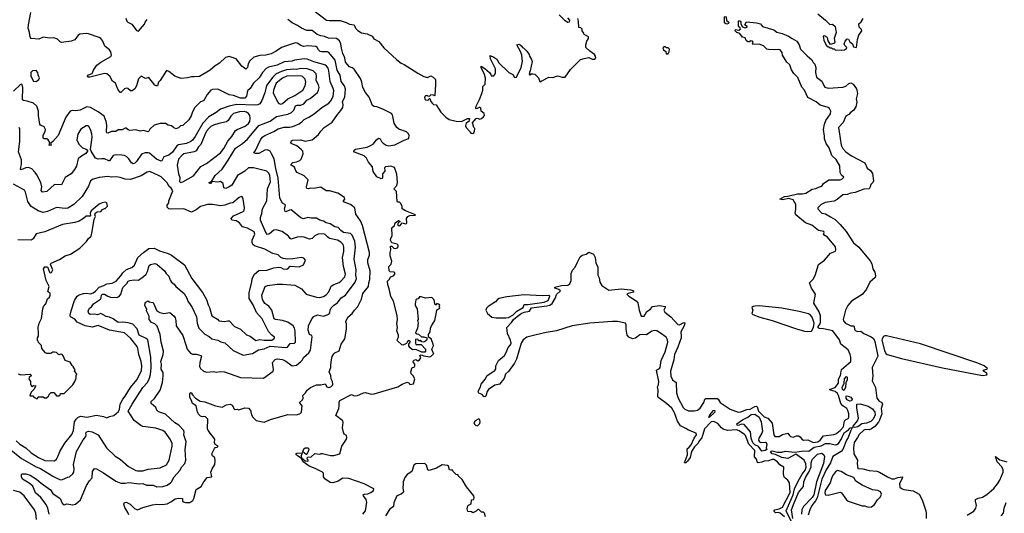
# Model space of a CAD drawing. Extents: x 1966327 to 2147849, y 395140 to 552178.
# Tile 174 of 256: x 2033905 to 2045185, y 508995 to 514652. Entities that reach past the tile are written whole.
import ezdxf

# ---------------------------------------------------------------- set-up
doc = ezdxf.new("R2010")
doc.units = 0

msp = doc.modelspace()

# ---------------------------------------------------------------- linework, layer by layer
at = {"layer": '0CON20XD'}
for points in [[(2036144, 509784), (2036137, 509805), (2036142, 509845), (2036064, 509944), (2036056, 509965), (2036062, 510075), (2036035, 510099), (2036015, 510104), (2035995, 510100), (2035975, 510107), (2035958, 510128), (2035943, 510155), (2035928, 510228), (2035886, 510255), (2035875, 510288), (2035853, 510323), (2035854, 510365), (2035865, 510378), (2035875, 510372), (2035884, 510354), (2035919, 510315), (2035971, 510281), (2036025, 510272), (2036148, 510225), (2036225, 510210), (2036275, 510240), (2036315, 510246), (2036339, 510235), (2036365, 510184), (2036395, 510187), (2036415, 510181), (2036485, 510203), (2036525, 510200), (2036551, 510175), (2036562, 510125), (2036577, 510097), (2036615, 510058), (2036705, 510040), (2036779, 510071), (2036975, 510129), (2037074, 510124), (2037115, 510134), (2037132, 510155), (2037140, 510225), (2037112, 510265), (2037146, 510295), (2037152, 510315), (2037149, 510345), (2037179, 510375), (2037197, 510405), (2037238, 510435), (2037305, 510469), (2037355, 510466), (2037405, 510479), (2037425, 510445), (2037445, 510437), (2037468, 510445), (2037488, 510462), (2037492, 510475), (2037489, 510505), (2037474, 510535), (2037469, 510575), (2037452, 510615), (2037471, 510665), (2037469, 510695), (2037476, 510755), (2037486, 510794), (2037505, 510822), (2037516, 510834), (2037564, 510856), (2037588, 510935), (2037629, 510995), (2037648, 511105), (2037650, 511165), (2037641, 511191), (2037645, 511202), (2037665, 511242), (2037714, 511285), (2037741, 511325), (2037779, 511365), (2037819, 511451), (2037836, 511514), (2037900, 511595), (2037905, 511635), (2037918, 511675), (2037919, 511775), (2037893, 511867), (2037895, 511905), (2037911, 511955), (2037911, 511985), (2037834, 512295), (2037808, 512348), (2037757, 512425), (2037743, 512495), (2037695, 512534), (2037616, 512565), (2037613, 512575), (2037631, 512595), (2037626, 512615), (2037548, 512665), (2037455, 512690), (2037415, 512691), (2037355, 512734), (2037275, 512719), (2037235, 512722), (2037215, 512714), (2037195, 512718), (2037190, 512735), (2037209, 512815), (2037165, 512862), (2037082, 512902), (2037069, 512919), (2037052, 512962), (2037016, 512986), (2037016, 512995), (2037035, 513017), (2037076, 513024), (2037115, 513040), (2037131, 513055), (2037154, 513115), (2037148, 513145), (2037135, 513162), (2037080, 513205), (2037016, 513235), (2037010, 513245), (2037019, 513265), (2037035, 513270), (2037125, 513276), (2037175, 513261), (2037256, 513274), (2037330, 513335), (2037355, 513375), (2037393, 513415), (2037483, 513477), (2037545, 513565), (2037585, 513610), (2037605, 513645), (2037611, 513675), (2037603, 513715), (2037631, 513765), (2037637, 513857), (2037626, 513895), (2037588, 513945), (2037575, 514015), (2037541, 514075), (2037518, 514188), (2037445, 514276), (2037432, 514282), (2037365, 514283), (2037348, 514288), (2037328, 514305), (2037313, 514333), (2037298, 514345), (2037205, 514352), (2037155, 514346), (2037126, 514355), (2037085, 514383), (2037065, 514387), (2036905, 514334), (2036845, 514291), (2036785, 514262), (2036725, 514244), (2036655, 514241), (2036588, 514222), (2036540, 514180), (2036524, 514146), (2036513, 514105), (2036495, 514086), (2036450, 514120), (2036385, 514204), (2036305, 514232), (2036262, 514218), (2036195, 514152), (2036145, 514123), (2036086, 514075), (2035965, 514002), (2035905, 513996), (2035875, 513999), (2035826, 513986), (2035755, 513980), (2035684, 514004), (2035615, 514058), (2035585, 514070), (2035516, 513954), (2035495, 513938), (2035485, 513894), (2035467, 513893), (2035455, 513901), (2035385, 513989), (2035345, 513980), (2035295, 514004), (2035268, 513975), (2035244, 513895), (2035225, 513858), (2035195, 513836), (2035175, 513836), (2035145, 513862), (2035125, 513868), (2035105, 513861), (2035065, 513818), (2035055, 513817), (2035028, 513855), (2035003, 513923), (2034969, 513949), (2034936, 514006), (2034905, 514031), (2034875, 514037), (2034708, 513995), (2034684, 513994), (2034682, 514005), (2034695, 514019), (2034734, 514036), (2034749, 514075), (2034790, 514130), (2034834, 514165), (2034950, 514230), (2034958, 514245), (2034948, 514285), (2034935, 514306), (2034880, 514350), (2034859, 514405), (2034835, 514437), (2034815, 514449), (2034695, 514489), (2034665, 514493), (2034595, 514488), (2034574, 514475), (2034538, 514422), (2034495, 514406), (2034385, 514390), (2034371, 514395), (2034340, 514430), (2034295, 514445), (2034245, 514442), (2034175, 514450), (2034125, 514428), (2034038, 514438), (2034024, 514455), (2034018, 514505), (2034004, 514556), (2034005, 514595), (2034032, 514735)], [(2037275, 514758), (2037418, 514648), (2037455, 514642), (2037575, 514642), (2037645, 514619), (2037685, 514599), (2037735, 514592), (2037752, 514555), (2037780, 514530), (2037822, 514502), (2037885, 514489), (2037942, 514462), (2037963, 514433), (2038021, 514401), (2038075, 514328), (2038221, 514195), (2038275, 514155), (2038309, 514139), (2038465, 514040), (2038535, 514002), (2038575, 513988), (2038615, 514007), (2038642, 513995), (2038668, 513965), (2038670, 513910), (2038660, 513785), (2038655, 513780), (2038647, 513787), (2038615, 513790), (2038595, 513770), (2038565, 513782), (2038555, 513780), (2038542, 513765), (2038545, 513742), (2038555, 513733), (2038575, 513730), (2038588, 513735), (2038595, 513750), (2038605, 513750), (2038616, 513716), (2038635, 513690), (2038645, 513682), (2038675, 513678), (2038731, 513591), (2038785, 513534), (2038825, 513507), (2038905, 513490), (2038965, 513487), (2039035, 513518), (2039058, 513518), (2039050, 513485), (2039020, 513465), (2039012, 513435), (2039020, 513415), (2039062, 513372), (2039065, 513362), (2039075, 513352), (2039095, 513348), (2039106, 513354), (2039117, 513373), (2039120, 513405), (2039108, 513418), (2039098, 513458), (2039090, 513465), (2039135, 513520), (2039145, 513522), (2039175, 513513), (2039195, 513520), (2039220, 513540), (2039229, 513555), (2039226, 513576), (2039192, 513605), (2039187, 513637), (2039178, 513648), (2039147, 513633), (2039135, 513630), (2039130, 513635), (2039135, 513660), (2039174, 513736), (2039200, 513805), (2039211, 513845), (2039210, 513885), (2039237, 513913), (2039241, 513981), (2039231, 514025), (2039192, 514105), (2039192, 514118), (2039235, 514092), (2039286, 514046), (2039302, 514025), (2039305, 514010), (2039335, 514010), (2039350, 514025), (2039356, 514044), (2039355, 514090), (2039299, 514205), (2039295, 514240), (2039335, 514223), (2039370, 514200), (2039395, 514159), (2039510, 514045), (2039553, 514023), (2039575, 513988), (2039598, 513995), (2039650, 514105), (2039666, 514175), (2039656, 514246), (2039645, 514280), (2039600, 514365), (2039625, 514370), (2039640, 514365), (2039660, 514345), (2039662, 514332), (2039675, 514330), (2039713, 514293), (2039740, 514255), (2039744, 514235), (2039767, 514197), (2039774, 514174), (2039753, 514067), (2039744, 514046), (2039743, 514023), (2039755, 514020), (2039765, 514030), (2039785, 514032), (2039807, 514027), (2039850, 513985), (2039862, 513942), (2039875, 513940), (2039885, 513950), (2039965, 513992), (2040012, 513988), (2040065, 514010), (2040125, 513992), (2040155, 513994), (2040215, 514080), (2040330, 514195), (2040371, 514209), (2040425, 514218), (2040465, 514200), (2040495, 514200), (2040506, 514215), (2040503, 514235), (2040490, 514255), (2040435, 514292), (2040392, 514335), (2040392, 514365), (2040403, 514407), (2040423, 514435), (2040422, 514455), (2040372, 514482), (2040368, 514498), (2040350, 514525), (2040350, 514545), (2040335, 514560), (2040312, 514562), (2040308, 514635), (2040300, 514665)], [(2040180, 514675), (2040202, 514645), (2040198, 514625), (2040185, 514620), (2040155, 514639), (2040085, 514709)], [(2042005, 514602), (2041993, 514603), (2041980, 514615), (2041980, 514685), (2041985, 514690), (2042000, 514685), (2042002, 514642), (2042030, 514625), (2042025, 514610), (2042005, 514602)], [(2043049, 514719), (2043138, 514648), (2043185, 514597), (2043215, 514599), (2043248, 514575), (2043260, 514505), (2043237, 514437), (2043242, 514395), (2043238, 514382), (2043195, 514368), (2043168, 514408), (2043159, 514449), (2043125, 514467), (2043108, 514462), (2043118, 514418), (2043145, 514360), (2043165, 514340), (2043175, 514340), (2043185, 514330), (2043205, 514330), (2043215, 514320), (2043235, 514320), (2043248, 514308), (2043315, 514302)], [(2035121, 514671), (2035134, 514635), (2035144, 514625), (2035191, 514601), (2035245, 514530), (2035265, 514522), (2035335, 514602), (2035343, 514625), (2035366, 514655)], [(2038612, 511118), (2038622, 511145), (2038662, 511205), (2038685, 511320), (2038691, 511329), (2038715, 511342), (2038718, 511355), (2038710, 511365), (2038718, 511375), (2038715, 511388), (2038682, 511398), (2038675, 511380), (2038662, 511392), (2038658, 511425), (2038648, 511445), (2038625, 511468), (2038555, 511460), (2038505, 511477), (2038484, 511476), (2038468, 511452), (2038455, 511450), (2038445, 511440), (2038437, 511395), (2038437, 511375), (2038458, 511338), (2038468, 511215), (2038464, 511205), (2038470, 511175), (2038462, 511115), (2038440, 511065), (2038453, 511053), (2038475, 511048), (2038508, 511018), (2038535, 511018), (2038570, 511005), (2038570, 510985), (2038559, 510971), (2038535, 510958), (2038512, 510962), (2038495, 510980), (2038488, 510972), (2038475, 510970), (2038468, 510988), (2038445, 510990), (2038440, 510985), (2038440, 510945), (2038445, 510930), (2038505, 510930), (2038552, 510875), (2038552, 510855), (2038545, 510840), (2038511, 510841), (2038442, 510872), (2038405, 510870), (2038374, 510894), (2038364, 510914), (2038362, 510935), (2038380, 510955), (2038380, 510965), (2038367, 510977), (2038348, 510965), (2038337, 510943), (2038295, 510922), (2038284, 510924), (2038232, 510972), (2038229, 510985), (2038244, 511015), (2038246, 511035), (2038226, 511085), (2038232, 511125), (2038224, 511165), (2038233, 511215), (2038231, 511261), (2038188, 511425), (2038155, 511480), (2038138, 511568), (2038121, 511615), (2038118, 511655), (2038141, 511679), (2038152, 511705), (2038188, 511715), (2038203, 511737), (2038201, 511751), (2038190, 511760), (2038145, 511761), (2038136, 511776), (2038134, 511825), (2038159, 511851), (2038170, 511885), (2038151, 511945), (2038149, 511985), (2038157, 512015), (2038153, 512055), (2038170, 512055), (2038192, 512032), (2038205, 512029), (2038233, 512037), (2038242, 512055), (2038239, 512069), (2038228, 512078), (2038170, 512095), (2038154, 512124), (2038157, 512145), (2038173, 512177), (2038168, 512265), (2038198, 512292), (2038208, 512325), (2038245, 512352), (2038260, 512345), (2038260, 512335), (2038243, 512327), (2038232, 512305), (2038240, 512295), (2038255, 512290), (2038265, 512293), (2038287, 512323), (2038325, 512313), (2038335, 512317), (2038340, 512325), (2038338, 512372), (2038352, 512398), (2038375, 512408), (2038435, 512410), (2038440, 512415), (2038325, 512460), (2038288, 512485), (2038286, 512515), (2038269, 512549), (2038255, 512560), (2038235, 512560), (2038228, 512568), (2038220, 512685), (2038192, 512715), (2038225, 512752), (2038234, 512785), (2038227, 512883), (2038197, 512957), (2038155, 512972), (2038094, 512966), (2038086, 512955), (2038087, 512915), (2038061, 512885), (2038063, 512845), (2038056, 512834), (2038045, 512830), (2037995, 512850), (2037954, 512914), (2037948, 512965), (2037901, 513021), (2037878, 513065), (2037851, 513091), (2037742, 513135), (2037734, 513145), (2037737, 513155), (2037753, 513167), (2037885, 513191), (2037955, 513224), (2037993, 513275), (2038015, 513293), (2038035, 513288), (2038048, 513258), (2038068, 513238), (2038103, 513215), (2038135, 513206), (2038203, 513217), (2038308, 513272), (2038352, 513285), (2038364, 513296), (2038366, 513324), (2038360, 513345), (2038335, 513367), (2038248, 513398), (2038226, 513416), (2038195, 513465), (2038175, 513560), (2038165, 513576), (2038065, 513628), (2037995, 513654), (2037965, 513656), (2037945, 513669), (2037908, 513765), (2037866, 513816), (2037836, 513875), (2037824, 513935), (2037809, 513979), (2037735, 514086), (2037715, 514102), (2037685, 514113), (2037639, 514165), (2037630, 514215), (2037606, 514265), (2037590, 514325), (2037583, 514375), (2037568, 514408), (2037535, 514435), (2037442, 514442), (2037395, 514461), (2037355, 514468), (2037314, 514484), (2037255, 514527), (2037195, 514529), (2037132, 514555), (2037086, 514586), (2037028, 514615), (2036975, 514653)], [(2042668, 508955), (2042615, 508998), (2042595, 509003), (2042565, 508999), (2042549, 509015), (2042548, 509025), (2042555, 509035), (2042605, 509047), (2042645, 509065), (2042732, 509235), (2042724, 509345), (2042705, 509373), (2042665, 509405), (2042659, 509419), (2042654, 509455), (2042658, 509525), (2042612, 509552), (2042585, 509586), (2042545, 509610), (2042525, 509611), (2042484, 509596), (2042435, 509591), (2042405, 509582), (2042365, 509572), (2042357, 509577), (2042346, 509615), (2042324, 509644), (2042325, 509715), (2042257, 509787), (2042219, 509885), (2042208, 509898), (2042149, 509939), (2042115, 509952), (2042015, 509943), (2041965, 509960), (2041944, 509974), (2041903, 510023), (2041856, 510046), (2041825, 510043), (2041750, 509965), (2041719, 509861), (2041692, 509828), (2041674, 509796), (2041635, 509755), (2041600, 509705), (2041587, 509635), (2041555, 509592), (2041535, 509575), (2041519, 509575), (2041555, 509665), (2041550, 509735), (2041576, 509754), (2041599, 509781), (2041633, 509857), (2041657, 509895), (2041654, 509914), (2041567, 509947), (2041535, 509968), (2041475, 509996), (2041441, 510051), (2041405, 510145), (2041375, 510199), (2041315, 510254), (2041225, 510320), (2041216, 510335), (2041218, 510405), (2041212, 510445), (2041224, 510466), (2041228, 510505), (2041200, 510635), (2041235, 510656), (2041243, 510667), (2041254, 510745), (2041298, 510845), (2041329, 510955), (2041326, 510985), (2041312, 511012), (2041245, 511058), (2041205, 511085), (2041175, 511092), (2041145, 511082), (2041085, 511042), (2041035, 511045), (2041010, 511040), (2040958, 511002), (2040925, 510996), (2040882, 511015), (2040866, 511035), (2040854, 511105), (2040854, 511155), (2040845, 511175), (2040755, 511192), (2040695, 511194), (2040435, 511173), (2040235, 511143), (2040055, 511088), (2039935, 511069), (2039820, 511040), (2039715, 511015), (2039671, 510985), (2039650, 510945), (2039595, 510760), (2039575, 510717), (2039505, 510621), (2039472, 510588), (2039455, 510539), (2039415, 510495), (2039404, 510475), (2039348, 510462), (2039275, 510415), (2039259, 510391), (2039245, 510337), (2039235, 510330), (2039222, 510332), (2039202, 510355), (2039165, 510372), (2039161, 510381), (2039157, 510395), (2039183, 510445), (2039191, 510475), (2039239, 510531), (2039260, 510575), (2039350, 510630), (2039359, 510651), (2039358, 510685), (2039389, 510745), (2039458, 510802), (2039478, 510838), (2039502, 510895), (2039526, 510925), (2039534, 510946), (2039529, 510979), (2039493, 511055), (2039485, 511126), (2039540, 511180), (2039563, 511215), (2039605, 511251), (2039650, 511285), (2039685, 511302), (2039745, 511313), (2039769, 511351), (2039945, 511374), (2039978, 511382), (2040005, 511398), (2040044, 511465), (2040055, 511503), (2040099, 511545), (2040081, 511561), (2040036, 511575), (2040036, 511585), (2040111, 511605), (2040185, 511609), (2040206, 511624), (2040224, 511665), (2040224, 511745), (2040239, 511781), (2040267, 511815), (2040295, 511875), (2040327, 511933), (2040348, 511952), (2040395, 511965), (2040425, 511986), (2040477, 511965), (2040496, 511926), (2040506, 511865), (2040529, 511815), (2040529, 511725), (2040543, 511695), (2040552, 511645), (2040573, 511605), (2040655, 511553), (2040795, 511569), (2040905, 511558), (2040936, 511545), (2040935, 511531), (2040874, 511516), (2040862, 511505), (2040883, 511485), (2040969, 511429), (2040988, 511408), (2041002, 511325), (2041025, 511253), (2041060, 511255), (2041091, 511309), (2041132, 511335), (2041153, 511367), (2041235, 511377), (2041298, 511365), (2041299, 511355), (2041284, 511325), (2041295, 511300), (2041366, 511246), (2041445, 511157), (2041465, 511156), (2041515, 511182), (2041525, 511179), (2041518, 511145), (2041479, 511075), (2041484, 511026), (2041481, 511005), (2041445, 510899), (2041405, 510815), (2041400, 510755), (2041359, 510625), (2041363, 510565), (2041385, 510525), (2041424, 510495), (2041431, 510375), (2041450, 510315), (2041505, 510209), (2041525, 510188), (2041565, 510171), (2041631, 510171), (2041671, 510179), (2041699, 510201), (2041741, 510265), (2041755, 510305), (2041765, 510309), (2041895, 510311), (2041905, 510305), (2041930, 510265), (2042045, 510187), (2042134, 510156), (2042165, 510159), (2042235, 510185), (2042275, 510188), (2042325, 510219), (2042345, 510223), (2042354, 510214), (2042370, 510165), (2042435, 510100), (2042475, 510086), (2042525, 510028), (2042543, 509893), (2042554, 509874), (2042605, 509877), (2042643, 509897), (2042704, 509914), (2042722, 509885), (2042735, 509877), (2042765, 509869), (2042805, 509884), (2042825, 509883), (2042845, 509870), (2042866, 509845), (2042885, 509834), (2042935, 509838), (2042995, 509806), (2043047, 509813), (2043075, 509833), (2043115, 509883), (2043233, 509897), (2043254, 509905), (2043305, 509945), (2043343, 509985), (2043355, 510055), (2043365, 510067), (2043397, 510083), (2043405, 510095), (2043404, 510134), (2043392, 510175), (2043381, 510195), (2043336, 510225), (2043310, 510255), (2043286, 510346), (2043275, 510370), (2043245, 510391), (2043194, 510405), (2043181, 510415), (2043245, 510435), (2043284, 510485), (2043286, 510534), (2043308, 510575), (2043319, 510645), (2043427, 510735), (2043428, 510785), (2043418, 510815), (2043395, 510870), (2043313, 510933), (2043296, 510985), (2043222, 511085), (2043115, 511111), (2043065, 511112), (2043052, 511122), (2043052, 511135), (2043074, 511165), (2043079, 511185), (2043077, 511257), (2043062, 511305), (2043004, 511405), (2043020, 511505), (2042976, 511575), (2042952, 511635), (2042993, 511677), (2043018, 511722), (2043055, 511845), (2043124, 511896), (2043192, 511975), (2043249, 512001), (2043255, 512015), (2043252, 512048), (2043160, 512160), (2043114, 512185), (2043121, 512215), (2043116, 512225), (2043055, 512238), (2042978, 512298), (2042907, 512325), (2042798, 512415), (2042789, 512435), (2042798, 512475), (2042798, 512535), (2042767, 512587), (2042715, 512603), (2042645, 512589), (2042614, 512595), (2042665, 512627), (2042705, 512630), (2042815, 512658), (2042873, 512657), (2042912, 512665), (2042985, 512709), (2043025, 512717), (2043055, 512734), (2043095, 512745), (2043115, 512775), (2043175, 512817), (2043215, 512815), (2043305, 512818), (2043322, 512825), (2043348, 512848), (2043320, 512870), (2043305, 512900), (2043299, 512979), (2043258, 513048), (2043207, 513095), (2043179, 513185), (2043142, 513235), (2043124, 513285), (2043126, 513316), (2043115, 513395), (2043125, 513455), (2043140, 513495), (2043195, 513575), (2043197, 513605), (2043183, 513633), (2043167, 513647), (2043075, 513671), (2043029, 513709), (2042935, 513762), (2042895, 513845), (2042865, 513880), (2042820, 513990), (2042775, 514035), (2042745, 514079), (2042726, 514136), (2042695, 514165), (2042674, 514195), (2042642, 514245), (2042641, 514275), (2042616, 514306), (2042602, 514312), (2042553, 514307), (2042485, 514309), (2042465, 514316), (2042425, 514353), (2042375, 514371), (2042305, 514368), (2042298, 514375), (2042306, 514395), (2042298, 514405), (2042275, 514408), (2042265, 514400), (2042245, 514400), (2042228, 514415), (2042216, 514446), (2042185, 514452), (2042154, 514494), (2042122, 514505), (2042102, 514525), (2042105, 514540), (2042145, 514533), (2042162, 514545), (2042159, 514559), (2042140, 514575), (2042140, 514635), (2042145, 514640), (2042155, 514640), (2042165, 514630), (2042168, 514605), (2042185, 514570), (2042215, 514558), (2042240, 514565), (2042240, 514575), (2042220, 514585), (2042213, 514595), (2042233, 514627), (2042345, 514616), (2042393, 514605), (2042415, 514573), (2042545, 514536), (2042579, 514509), (2042640, 514495), (2042712, 514465), (2042755, 514435), (2042806, 514405), (2042833, 514365), (2042851, 514315), (2042925, 514236), (2042981, 514191), (2042993, 514163), (2043015, 514142), (2043026, 514105), (2043023, 514047), (2043033, 513995), (2043095, 513946), (2043117, 513897), (2043130, 513880), (2043165, 513869), (2043335, 513878), (2043370, 513890), (2043405, 513921), (2043425, 513927), (2043454, 513914), (2043491, 513861), (2043501, 513805), (2043486, 513745), (2043495, 513705), (2043484, 513655), (2043455, 513611), (2043428, 513592), (2043405, 513567), (2043368, 513545), (2043338, 513475), (2043286, 513415), (2043292, 513368), (2043317, 513215), (2043336, 513175), (2043369, 513139), (2043435, 513090), (2043585, 513010), (2043615, 512949), (2043653, 512925), (2043675, 512888), (2043687, 512805), (2043679, 512785), (2043657, 512765), (2043649, 512735), (2043635, 512715), (2043575, 512709), (2043475, 512671), (2043425, 512663), (2043385, 512648), (2043334, 512646), (2043268, 512592), (2043235, 512573), (2043132, 512558), (2043085, 512535), (2043047, 512495), (2043049, 512485), (2043095, 512435), (2043135, 512429), (2043194, 512394), (2043245, 512364), (2043305, 512305), (2043371, 512225), (2043456, 512096), (2043518, 512045), (2043649, 511889), (2043668, 511855), (2043680, 511795), (2043700, 511760), (2043708, 511715), (2043704, 511696), (2043645, 511645), (2043607, 511565), (2043555, 511501), (2043435, 511425), (2043393, 511375), (2043366, 511325), (2043338, 511215), (2043341, 511201), (2043365, 511175), (2043395, 511157), (2043425, 511145), (2043455, 511145)], [(2043315, 514302), (2043355, 514308), (2043377, 514323), (2043380, 514335), (2043358, 514358), (2043351, 514375), (2043363, 514407), (2043385, 514434), (2043400, 514430), (2043415, 514398), (2043444, 514375), (2043455, 514340), (2043490, 514335), (2043501, 514425), (2043517, 514475), (2043552, 514525), (2043548, 514538), (2043520, 514565), (2043518, 514605), (2043543, 514627), (2043566, 514664)], [(2041335, 514260), (2041347, 514283), (2041350, 514315), (2041335, 514330), (2041315, 514330), (2041302, 514342), (2041285, 514342), (2041273, 514325), (2041282, 514305), (2041308, 514288), (2041312, 514262), (2041335, 514260)], [(2034241, 508985), (2034228, 509055), (2034207, 509097), (2034148, 509178), (2034085, 509228), (2034055, 509305), (2034012, 509342), (2033939, 509385), (2033926, 509415), (2033925, 509440), (2033935, 509448), (2033974, 509446), (2034025, 509433), (2034098, 509385), (2034150, 509340), (2034257, 509265), (2034285, 509221), (2034369, 509165), (2034392, 509112), (2034405, 509096), (2034415, 509094), (2034445, 509104), (2034515, 509092), (2034545, 509101), (2034600, 509150), (2034672, 509315), (2034703, 509367), (2034735, 509402), (2034738, 509475), (2034762, 509508), (2034785, 509504), (2034865, 509460), (2035005, 509362), (2035065, 509339), (2035115, 509339), (2035155, 509350), (2035275, 509331), (2035314, 509336), (2035359, 509319), (2035435, 509318), (2035478, 509298), (2035545, 509302), (2035595, 509319), (2035632, 509345), (2035644, 509355), (2035674, 509415), (2035741, 509485), (2035761, 509529), (2035795, 509566), (2035808, 509605), (2035802, 509725), (2035813, 509815), (2035784, 509895), (2035790, 509925), (2035784, 509945), (2035727, 510005), (2035683, 510033), (2035575, 510132), (2035506, 510155), (2035481, 510171), (2035465, 510209), (2035410, 510255), (2035413, 510277), (2035448, 510312), (2035514, 510406), (2035541, 510495), (2035549, 510571), (2035547, 510607), (2035525, 510648), (2035528, 510705), (2035522, 510735), (2035547, 510815), (2035551, 510855), (2035524, 510955), (2035516, 511045), (2035481, 511141), (2035455, 511168), (2035415, 511183), (2035389, 511215), (2035389, 511255), (2035358, 511315), (2035360, 511335), (2035340, 511375), (2035343, 511405), (2035350, 511415), (2035375, 511430), (2035385, 511420), (2035435, 511410), (2035477, 511317), (2035510, 511295), (2035555, 511284), (2035625, 511297), (2035675, 511255), (2035687, 511237), (2035695, 511205), (2035697, 511145), (2035775, 511034), (2035810, 510925), (2035823, 510875), (2035860, 510830), (2035885, 510817), (2035925, 510819), (2035982, 510802), (2035986, 510795), (2035968, 510725), (2035966, 510676), (2035976, 510655), (2036011, 510625), (2036045, 510614), (2036125, 510619), (2036155, 510611), (2036205, 510622), (2036250, 510615), (2036435, 510553), (2036697, 510543), (2036808, 510625), (2036813, 510645), (2036801, 510725), (2036833, 510757), (2036853, 510767), (2036915, 510759), (2036955, 510738), (2037025, 510685), (2037075, 510693), (2037124, 510735), (2037143, 510755), (2037155, 510780), (2037216, 510835), (2037236, 510865), (2037257, 511017), (2037251, 511031), (2037225, 511046), (2037210, 511095), (2037215, 511145), (2037251, 511225), (2037275, 511249), (2037315, 511270), (2037385, 511255), (2037445, 511276), (2037458, 511292), (2037462, 511325), (2037475, 511348), (2037505, 511380), (2037545, 511406), (2037587, 511463), (2037637, 511495), (2037749, 511645), (2037765, 511685), (2037754, 511725), (2037759, 511785), (2037737, 511907), (2037752, 512045), (2037743, 512115), (2037715, 512184), (2037695, 512202), (2037615, 512213), (2037583, 512235), (2037555, 512269), (2037515, 512278), (2037461, 512311), (2037416, 512325), (2037385, 512344), (2037345, 512353), (2037305, 512376), (2037245, 512376), (2037205, 512386), (2037155, 512368), (2037125, 512383), (2037015, 512472), (2036995, 512471), (2036955, 512450), (2036945, 512452), (2036939, 512485), (2036951, 512525), (2036944, 512534), (2036915, 512548), (2036885, 512605), (2036868, 512835), (2036839, 512945), (2036819, 513059), (2036789, 513115), (2036774, 513145), (2036745, 513162), (2036715, 513157), (2036645, 513120), (2036605, 513119), (2036588, 513125), (2036607, 513153), (2036667, 513283), (2036691, 513309), (2036715, 513325), (2036815, 513369), (2036865, 513403), (2036935, 513419), (2036995, 513421), (2037035, 513429), (2037105, 513458), (2037139, 513481), (2037165, 513510), (2037216, 513534), (2037280, 513575), (2037366, 513645), (2037446, 513694), (2037475, 513725), (2037496, 513776), (2037502, 513835), (2037495, 513865), (2037461, 513945), (2037446, 514065), (2037438, 514098), (2037411, 514131), (2037275, 514169), (2037200, 514200), (2037165, 514202), (2037055, 514188), (2037025, 514175), (2036935, 514169), (2036855, 514132), (2036755, 514108), (2036729, 514091), (2036685, 514045), (2036650, 513985), (2036584, 513925), (2036545, 513865), (2036515, 513835), (2036505, 513775), (2036485, 513754), (2036435, 513753), (2036355, 513784), (2036305, 513792), (2036175, 513857), (2036115, 513853), (2036095, 513846), (2036054, 513796), (2036015, 513726), (2036005, 513718), (2035975, 513710), (2035913, 513647), (2035886, 513595), (2035871, 513549), (2035844, 513506), (2035775, 513441), (2035746, 513434), (2035725, 513412), (2035695, 513402), (2035667, 513415), (2035644, 513434), (2035605, 513444), (2035575, 513462), (2035515, 513464), (2035445, 513444), (2035395, 513396), (2035385, 513373), (2035375, 513368), (2035325, 513381), (2035285, 513376), (2035235, 513391), (2035165, 513382), (2035148, 513388), (2035125, 513410), (2035115, 513410), (2035080, 513390), (2035035, 513388), (2035005, 513372), (2034955, 513371), (2034915, 513351), (2034905, 513354), (2034901, 513365), (2034905, 513445), (2034897, 513485), (2034872, 513545), (2034805, 513595), (2034715, 513647), (2034675, 513653), (2034598, 513615), (2034545, 513609), (2034505, 513613), (2034485, 513603), (2034435, 513535), (2034346, 513324), (2034285, 513256), (2034262, 513238), (2034260, 513225), (2034266, 513214), (2034255, 513210), (2034243, 513215), (2034250, 513245), (2034231, 513275), (2034215, 513286), (2034185, 513287), (2034174, 513294), (2034174, 513326), (2034198, 513375), (2034200, 513395), (2034186, 513426), (2034144, 513444), (2034134, 513454), (2034121, 513555), (2034121, 513605), (2034101, 513661), (2034064, 513694), (2033989, 513719), (2033950, 513725), (2033938, 513735), (2033942, 513875), (2033935, 513908), (2033925, 513912), (2033915, 513909), (2033835, 513832)], [(2036680, 512430), (2036685, 512485), (2036735, 512575), (2036743, 512713), (2036777, 512795), (2036771, 512871), (2036757, 512897), (2036735, 512917), (2036585, 512955), (2036525, 512954), (2036484, 512916), (2036399, 512865), (2036335, 512755), (2036306, 512735), (2036265, 512719), (2036245, 512725), (2036236, 512775), (2036205, 512799), (2036175, 512791), (2036111, 512799), (2036090, 512775), (2036078, 512775), (2036077, 512785), (2036103, 512797), (2036145, 512866), (2036225, 512939), (2036292, 513042), (2036379, 513181), (2036459, 513235), (2036515, 513282), (2036645, 513441), (2036775, 513490), (2036847, 513543), (2036975, 513571), (2037020, 513590), (2037046, 513614), (2037065, 513665), (2037085, 513674), (2037125, 513673), (2037162, 513688), (2037195, 513729), (2037231, 513749), (2037315, 513819), (2037330, 513845), (2037334, 513875), (2037328, 513905), (2037302, 513955), (2037307, 514005), (2037302, 514032), (2037268, 514065), (2037199, 514089), (2037125, 514092), (2037075, 514081), (2037045, 514084), (2036963, 514077), (2036905, 514060), (2036845, 514031), (2036804, 513995), (2036733, 513897), (2036715, 513815), (2036680, 513725), (2036655, 513688), (2036635, 513678), (2036597, 513673), (2036388, 513682), (2036305, 513662), (2036205, 513625), (2036155, 513587), (2036073, 513537), (2036005, 513465), (2035916, 513314), (2035885, 513272), (2035865, 513256), (2035815, 513235), (2035725, 513217), (2035705, 513207), (2035655, 513132), (2035615, 513101), (2035558, 513082), (2035534, 513036), (2035525, 513029), (2035471, 513055), (2035391, 513121), (2035375, 513128), (2035342, 513128), (2035299, 513111), (2035243, 513027), (2035224, 513006), (2035205, 512999), (2035185, 513011), (2035155, 513057), (2035131, 513081), (2035105, 513094), (2035075, 513101), (2035005, 513103), (2034975, 513096), (2034935, 513036), (2034926, 513034), (2034875, 513056), (2034845, 513059), (2034804, 513054), (2034775, 513066), (2034724, 513144), (2034717, 513165), (2034734, 513305), (2034730, 513345), (2034716, 513394), (2034698, 513428), (2034685, 513436), (2034665, 513436), (2034605, 513398), (2034570, 513340), (2034561, 513275), (2034581, 513225), (2034625, 513184), (2034668, 513168), (2034682, 513155), (2034683, 513145), (2034662, 513118), (2034600, 513080), (2034575, 513056), (2034554, 512975), (2034533, 512935), (2034493, 512887), (2034426, 512845), (2034385, 512758), (2034305, 512762), (2034215, 512682), (2034165, 512674), (2034153, 512695), (2034159, 512735), (2034147, 512785), (2034103, 512873), (2034082, 512902), (2034045, 512941), (2034005, 512957), (2033975, 512954), (2033921, 512931), (2033915, 512935), (2033918, 512962), (2033926, 512994), (2033926, 513045), (2033893, 513137), (2033906, 513255), (2033907, 513397), (2033900, 513415)], [(2034095, 513944), (2034125, 513968), (2034131, 513985), (2034118, 514015), (2034112, 514045), (2034095, 514068), (2034050, 514065), (2034032, 514045), (2034033, 514003), (2034065, 513948), (2034095, 513944)], [(2036895, 513685), (2036915, 513691), (2036975, 513747), (2037058, 513782), (2037147, 513843), (2037176, 513895), (2037184, 513935), (2037175, 513969), (2037145, 514002), (2037125, 514008), (2036965, 514003), (2036915, 513981), (2036845, 513925), (2036812, 513845), (2036810, 513815), (2036859, 513709), (2036875, 513691), (2036895, 513685)], [(2035747, 512787), (2035775, 512792), (2035895, 512864), (2035980, 512970), (2036045, 513005), (2036205, 513128), (2036245, 513176), (2036290, 513260), (2036336, 513315), (2036379, 513381), (2036395, 513394), (2036488, 513432), (2036525, 513462), (2036541, 513485), (2036547, 513525), (2036541, 513555), (2036527, 513577), (2036505, 513591), (2036475, 513599), (2036422, 513598), (2036355, 513577), (2036324, 513546), (2036295, 513496), (2036275, 513480), (2036185, 513463), (2036126, 513444), (2036095, 513428), (2036075, 513410), (2036047, 513375), (2036025, 513334), (2035980, 513220), (2035954, 513195), (2035925, 513150), (2035905, 513139), (2035785, 513113), (2035765, 513100), (2035726, 513055), (2035708, 512985), (2035724, 512885), (2035741, 512845), (2035737, 512797), (2035747, 512787)], [(2036566, 511645), (2036570, 511685), (2036595, 511735), (2036645, 511779), (2036735, 511782), (2036815, 511808), (2036875, 511816), (2036895, 511814), (2036925, 511798), (2036965, 511792), (2036975, 511796), (2037005, 511829), (2037105, 511820), (2037156, 511844), (2037178, 511895), (2037159, 511919), (2037135, 511928), (2037035, 511910), (2036975, 511907), (2036924, 511914), (2036898, 511925), (2036865, 511958), (2036805, 511972), (2036715, 512021), (2036595, 512062), (2036576, 512076), (2036567, 512097), (2036570, 512125), (2036597, 512195), (2036590, 512220), (2036515, 512263), (2036459, 512279), (2036422, 512325), (2036385, 512346), (2036334, 512354), (2036327, 512375), (2036355, 512405), (2036465, 512453), (2036476, 512465), (2036480, 512495), (2036466, 512596), (2036457, 512617), (2036445, 512624), (2036420, 512615), (2036347, 512553), (2036315, 512549), (2036255, 512527), (2036205, 512519), (2036115, 512536), (2036056, 512534), (2035975, 512512), (2035926, 512474), (2035875, 512448), (2035785, 512484), (2035635, 512480), (2035615, 512486), (2035596, 512505), (2035594, 512526), (2035613, 512555), (2035614, 512576), (2035659, 512689), (2035642, 512722), (2035619, 512739), (2035595, 512783), (2035525, 512852), (2035504, 512864), (2035395, 512912), (2035365, 512903), (2035297, 512863), (2035175, 512822), (2035115, 512825), (2035057, 512845), (2035015, 512851), (2034955, 512848), (2034915, 512854), (2034815, 512843), (2034747, 512823), (2034716, 512804), (2034694, 512745), (2034620, 512625), (2034527, 512533), (2034455, 512492), (2034425, 512489), (2034325, 512500), (2034225, 512454), (2034174, 512444), (2034115, 512462), (2034035, 512510), (2033997, 512567), (2033972, 512675), (2033959, 512699), (2033835, 512768)], [(2033886, 510595), (2033917, 510583), (2034025, 510590), (2034040, 510575), (2034015, 510550), (2034010, 510535), (2034030, 510505), (2034030, 510475), (2034045, 510450), (2034065, 510460), (2034090, 510455), (2034066, 510414), (2034038, 510385), (2034020, 510345), (2034025, 510340), (2034055, 510340), (2034072, 510322), (2034088, 510318), (2034095, 510310), (2034108, 510312), (2034115, 510330), (2034175, 510330), (2034188, 510318), (2034212, 510318), (2034238, 510342), (2034242, 510358), (2034265, 510380), (2034295, 510380), (2034325, 510340), (2034355, 510340), (2034368, 510352), (2034372, 510368), (2034415, 510370), (2034513, 510467), (2034538, 510505), (2034553, 510545), (2034552, 510575), (2034560, 510595), (2034532, 510625), (2034540, 510645), (2034520, 510665), (2034520, 510675), (2034505, 510690), (2034485, 510728), (2034427, 510747), (2034405, 510800), (2034390, 510815), (2034375, 510818), (2034355, 510810), (2034340, 510825), (2034327, 510837), (2034305, 510842), (2034285, 510842), (2034263, 510827), (2034215, 510828), (2034200, 510835), (2034160, 510885), (2034155, 510920), (2034122, 510952), (2034118, 510968), (2034110, 510975), (2034110, 511005), (2034120, 511025), (2034122, 511055), (2034117, 511125), (2034130, 511175), (2034154, 511226), (2034170, 511340), (2034179, 511365), (2034203, 511395), (2034225, 511453), (2034246, 511474), (2034256, 511495), (2034253, 511515), (2034227, 511537), (2034241, 511595), (2034209, 511665), (2034178, 511795), (2034195, 511818), (2034225, 511820), (2034245, 511760), (2034255, 511752), (2034270, 511755), (2034283, 511785), (2034258, 511845), (2034267, 511863), (2034360, 511905), (2034425, 511946), (2034486, 511964), (2034593, 512035), (2034670, 512110), (2034692, 512145), (2034725, 512172), (2034737, 512223), (2034757, 512365), (2034772, 512395), (2034764, 512425), (2034768, 512435), (2034791, 512449), (2034835, 512453), (2034855, 512477), (2034875, 512490), (2034885, 512490), (2034910, 512515), (2034902, 512555), (2034885, 512561), (2034848, 512555), (2034815, 512538), (2034725, 512461), (2034711, 512435), (2034716, 512405), (2034711, 512399), (2034665, 512401), (2034637, 512373), (2034585, 512343), (2034535, 512328), (2034394, 512306), (2034195, 512221), (2034095, 512197), (2034060, 512140), (2034035, 512127), (2033885, 512128)], [(2033785, 509737), (2033925, 509622), (2034095, 509529), (2034145, 509510), (2034285, 509419), (2034345, 509390), (2034375, 509380), (2034395, 509381), (2034455, 509409), (2034475, 509412), (2034515, 509449), (2034525, 509465), (2034529, 509505), (2034523, 509555), (2034554, 509705), (2034632, 509838), (2034662, 509875), (2034668, 509895), (2034664, 509916), (2034675, 509930), (2034695, 509936), (2034735, 509929), (2034804, 509895), (2034899, 509745), (2035000, 509650), (2035055, 509614), (2035151, 509531), (2035235, 509487), (2035255, 509482), (2035315, 509480), (2035378, 509502), (2035515, 509516), (2035585, 509549), (2035616, 509605), (2035653, 509765), (2035650, 509795), (2035630, 509845), (2035570, 509925), (2035545, 509944), (2035465, 509969), (2035315, 509990), (2035291, 510001), (2035215, 510060), (2035146, 510165), (2035195, 510247), (2035315, 510435), (2035368, 510495), (2035394, 510545), (2035405, 510585), (2035413, 510667), (2035406, 510785), (2035372, 510982), (2035355, 510998), (2035275, 511035), (2035249, 511109), (2035202, 511162), (2035147, 511177), (2035085, 511184), (2035035, 511180), (2034975, 511225), (2034934, 511244), (2034895, 511250), (2034835, 511286), (2034795, 511271), (2034765, 511278), (2034712, 511272), (2034699, 511285), (2034690, 511310), (2034704, 511345), (2034729, 511361), (2034751, 511395), (2034831, 511449), (2034840, 511465), (2034844, 511495), (2034855, 511508), (2034875, 511508), (2034915, 511482), (2034944, 511474), (2035015, 511469), (2035045, 511479), (2035064, 511506), (2035085, 511583), (2035133, 511627), (2035148, 511655), (2035165, 511664), (2035215, 511670), (2035265, 511667), (2035325, 511708), (2035353, 511735), (2035370, 511765), (2035389, 511835), (2035405, 511845), (2035455, 511858), (2035475, 511849), (2035565, 511774), (2035584, 511744), (2035615, 511713), (2035628, 511668), (2035646, 511645), (2035675, 511621), (2035694, 511594), (2035788, 511515), (2035819, 511459), (2035830, 511425), (2035865, 511375), (2035882, 511352), (2035930, 511245), (2035937, 511175), (2035957, 511117), (2036025, 511048), (2036075, 511022), (2036108, 510995), (2036175, 510981), (2036211, 510961), (2036255, 510950), (2036351, 510861), (2036465, 510808), (2036572, 510828), (2036642, 510868), (2036705, 510880), (2036775, 510910), (2036955, 510894), (2036972, 510898), (2037005, 510940), (2037055, 510945), (2037064, 510955), (2037060, 511085), (2037055, 511115), (2037038, 511145), (2036975, 511187), (2036915, 511204), (2036835, 511215), (2036821, 511225), (2036794, 511324), (2036758, 511368), (2036715, 511399), (2036685, 511445), (2036679, 511495), (2036717, 511593), (2036745, 511604), (2036855, 511623), (2036915, 511623), (2037058, 511608), (2037135, 511567), (2037188, 511508), (2037305, 511472), (2037345, 511467), (2037385, 511478), (2037415, 511498), (2037445, 511535), (2037475, 511597), (2037503, 511617), (2037565, 511640), (2037585, 511654), (2037631, 511705), (2037638, 511735), (2037614, 511825), (2037603, 511925), (2037619, 511995), (2037620, 512045), (2037609, 512075), (2037584, 512104), (2037545, 512125), (2037455, 512146), (2037435, 512159), (2037405, 512192), (2037385, 512199), (2037324, 512195), (2037285, 512175), (2037255, 512145), (2037225, 512137), (2037165, 512158), (2037135, 512162), (2037085, 512158), (2037015, 512138), (2037004, 512144), (2036985, 512170), (2036913, 512223), (2036845, 512245), (2036815, 512239), (2036765, 512198), (2036745, 512192), (2036725, 512214), (2036662, 512355), (2036663, 512385), (2036680, 512430)], [(2033864, 509825), (2033906, 509786), (2033975, 509747), (2034035, 509688), (2034122, 509635), (2034195, 509600), (2034305, 509596), (2034326, 509614), (2034345, 509655), (2034365, 509705), (2034422, 509798), (2034503, 509897), (2034520, 509945), (2034533, 510045), (2034551, 510075), (2034575, 510098), (2034605, 510110), (2034675, 510096), (2034785, 510120), (2034865, 510105), (2034905, 510089), (2034934, 510106), (2034985, 510115), (2035038, 510162), (2035049, 510185), (2035058, 510245), (2035085, 510305), (2035112, 510338), (2035173, 510437), (2035246, 510525), (2035301, 510629), (2035306, 510686), (2035295, 510735), (2035269, 510815), (2035259, 510885), (2035250, 510905), (2035178, 510998), (2035105, 511062), (2034935, 511095), (2034805, 511146), (2034735, 511130), (2034655, 511144), (2034565, 511185), (2034535, 511219), (2034488, 511248), (2034485, 511265), (2034493, 511317), (2034533, 511435), (2034565, 511482), (2034585, 511497), (2034635, 511514), (2034675, 511518), (2034715, 511511), (2034745, 511520), (2034775, 511540), (2034814, 511586), (2034868, 511605), (2034905, 511625), (2034965, 511634), (2035009, 511655), (2035065, 511716), (2035088, 511752), (2035130, 511790), (2035188, 511812), (2035221, 511839), (2035260, 511925), (2035325, 511985), (2035385, 512031), (2035445, 512033), (2035505, 512004), (2035605, 511973), (2035645, 511954), (2035794, 511844), (2035876, 511685), (2035999, 511525), (2036044, 511444), (2036066, 511386), (2036081, 511355), (2036107, 511257), (2036170, 511220), (2036185, 511202), (2036255, 511194), (2036288, 511202), (2036305, 511199), (2036367, 511137), (2036436, 511106), (2036505, 511041), (2036545, 511024), (2036609, 510975), (2036655, 510987), (2036705, 510978), (2036795, 510980), (2036825, 511004), (2036824, 511015), (2036789, 511039), (2036757, 511077), (2036682, 511225), (2036617, 511297), (2036580, 511385), (2036535, 511455), (2036535, 511525), (2036566, 511645)], [(2039365, 511234), (2039475, 511235), (2039505, 511240), (2039556, 511265), (2039599, 511311), (2039673, 511355), (2039685, 511388), (2039725, 511388), (2039915, 511413), (2039961, 511435), (2039979, 511485), (2039965, 511491), (2039889, 511489), (2039685, 511497), (2039485, 511476), (2039399, 511455), (2039380, 511445), (2039355, 511417), (2039273, 511365), (2039253, 511345), (2039244, 511324), (2039263, 511285), (2039315, 511244), (2039365, 511234)], [(2042930, 511080), (2042975, 511084), (2043000, 511125), (2043006, 511176), (2042982, 511242), (2042964, 511265), (2042940, 511280), (2042835, 511308), (2042637, 511347), (2042375, 511371), (2042332, 511368), (2042308, 511365), (2042292, 511355), (2042303, 511325), (2042294, 511286), (2042304, 511275), (2042385, 511243), (2042525, 511203), (2042805, 511110), (2042895, 511083), (2042930, 511080)], [(2037835, 508985), (2037866, 509025), (2037883, 509123), (2037875, 509154), (2037842, 509195), (2037841, 509205), (2037852, 509215), (2037895, 509220), (2037927, 509233), (2037958, 509255), (2037963, 509275), (2037852, 509332), (2037675, 509393), (2037605, 509396), (2037555, 509364), (2037494, 509344), (2037460, 509350), (2037400, 509390), (2037386, 509415), (2037384, 509455), (2037374, 509465), (2037289, 509509), (2037220, 509535), (2037151, 509585), (2037128, 509628), (2037075, 509663), (2037068, 509675), (2037080, 509685), (2037140, 509690), (2037130, 509655), (2037132, 509632), (2037175, 509598), (2037205, 509594), (2037210, 509595), (2037210, 509605), (2037200, 509615), (2037202, 509638), (2037245, 509642), (2037288, 509682), (2037345, 509672), (2037358, 509682), (2037375, 509682), (2037466, 509656), (2037505, 509658), (2037573, 509677), (2037595, 509765), (2037648, 509845), (2037652, 509865), (2037647, 509885), (2037623, 509903), (2037614, 509925), (2037604, 509975), (2037612, 510035), (2037608, 510055), (2037526, 510115), (2037560, 510195), (2037564, 510226), (2037564, 510266), (2037572, 510288), (2037705, 510355), (2037735, 510342), (2037775, 510347), (2037803, 510355), (2037843, 510377), (2037861, 510379), (2037935, 510361), (2037967, 510363), (2038236, 510444), (2038285, 510476), (2038345, 510498), (2038365, 510487), (2038375, 510472), (2038415, 510477), (2038432, 510535), (2038412, 510572), (2038391, 510595), (2038387, 510615), (2038402, 510668), (2038425, 510670), (2038430, 510685), (2038430, 510705), (2038410, 510735), (2038425, 510750), (2038445, 510758), (2038465, 510742), (2038485, 510753), (2038500, 510775), (2038490, 510805), (2038505, 510812), (2038535, 510800), (2038605, 510790), (2038620, 510795), (2038650, 510825), (2038640, 510835), (2038628, 510875), (2038646, 510915), (2038641, 510935), (2038617, 510995), (2038590, 511015), (2038590, 511045), (2038608, 511075), (2038612, 511118)], [(2043455, 511145), (2043466, 511136), (2043470, 511100), (2043485, 511085), (2043505, 511078), (2043541, 511081), (2043574, 511054), (2043658, 511018), (2043687, 510997), (2043703, 510965), (2043734, 510795), (2043672, 510665), (2043678, 510565), (2043670, 510515), (2043708, 510435), (2043724, 510315), (2043752, 510282), (2043780, 510265), (2043788, 510245), (2043775, 510195), (2043780, 510135), (2043756, 510064), (2043742, 510038), (2043701, 509989), (2043665, 509965), (2043635, 509953), (2043595, 509956), (2043575, 509948), (2043523, 509897), (2043502, 509865), (2043466, 509805), (2043455, 509745), (2043460, 509675), (2043501, 509605), (2043498, 509565), (2043508, 509508), (2043565, 509506), (2043635, 509486), (2043725, 509477), (2043755, 509466), (2043845, 509413), (2043895, 509391), (2043925, 509389), (2043965, 509406), (2044018, 509415), (2044016, 509395), (2043982, 509335), (2043989, 509295), (2044014, 509275), (2044035, 509268), (2044141, 509251), (2044209, 509215), (2044245, 509151), (2044285, 509025), (2044291, 508995), (2044289, 508935)], [(2044934, 510576), (2044985, 510583), (2044987, 510595), (2044980, 510605), (2044948, 510625), (2044942, 510635), (2044983, 510647), (2044992, 510655), (2044954, 510685), (2044881, 510715), (2044225, 510938), (2043835, 511028), (2043815, 511029), (2043799, 511021), (2043784, 510996), (2043782, 510978), (2043812, 510862), (2043828, 510828), (2043844, 510815), (2044005, 510771), (2044475, 510661), (2044934, 510576)], [(2043345, 510404), (2043330, 510415), (2043328, 510435), (2043351, 510485), (2043353, 510535), (2043375, 510564), (2043386, 510556), (2043386, 510525), (2043368, 510492), (2043367, 510435), (2043345, 510404)], [(2043415, 510281), (2043385, 510295), (2043371, 510315), (2043372, 510338), (2043385, 510340), (2043426, 510325), (2043440, 510305), (2043435, 510283), (2043415, 510281)], [(2041805, 510092), (2041800, 510095), (2041802, 510105), (2041812, 510125), (2041855, 510175), (2041866, 510176), (2041870, 510155), (2041805, 510092)], [(2043469, 509979), (2043454, 509984), (2043453, 509993), (2043502, 510055), (2043515, 510085), (2043495, 510205), (2043495, 510245), (2043535, 510251), (2043625, 510224), (2043675, 510191), (2043700, 510155), (2043707, 510125), (2043683, 510075), (2043655, 510048), (2043605, 510028), (2043551, 510019), (2043505, 509985), (2043469, 509979)], [(2039145, 509999), (2039155, 510003), (2039175, 510025), (2039180, 510045), (2039176, 510066), (2039165, 510078), (2039124, 510055), (2039108, 510035), (2039114, 510015), (2039125, 510006), (2039145, 509999)], [(2042405, 509709), (2042369, 509759), (2042325, 509781), (2042305, 509801), (2042285, 509857), (2042278, 509928), (2042205, 510013), (2042178, 510018), (2042135, 510003), (2042125, 510007), (2042121, 510019), (2042185, 510068), (2042245, 510097), (2042285, 510128), (2042325, 510131), (2042375, 510098), (2042399, 510045), (2042413, 509935), (2042407, 509913), (2042374, 509855), (2042369, 509835), (2042379, 509815), (2042395, 509806), (2042445, 509811), (2042456, 509805), (2042464, 509785), (2042455, 509745), (2042464, 509725), (2042445, 509713), (2042405, 509709)], [(2042743, 508905), (2042685, 509025), (2042766, 509205), (2042782, 509275), (2042822, 509365), (2042867, 509443), (2042905, 509491), (2042914, 509525), (2042911, 509561), (2042893, 509603), (2042805, 509669), (2042795, 509671), (2042704, 509624), (2042635, 509636), (2042565, 509669), (2042525, 509678), (2042510, 509695), (2042513, 509707), (2042525, 509711), (2042585, 509696), (2042636, 509695), (2042675, 509709), (2042785, 509697), (2042885, 509711), (2042945, 509707), (2043005, 509752), (2043085, 509769), (2043135, 509797), (2043187, 509797), (2043245, 509780), (2043265, 509782), (2043285, 509797), (2043321, 509849), (2043338, 509895), (2043355, 509921), (2043399, 509951), (2043420, 509975), (2043439, 509979), (2043442, 509975), (2043422, 509938), (2043397, 509865), (2043377, 509833), (2043334, 509726), (2043316, 509704), (2043219, 509645), (2043195, 509575), (2043145, 509495), (2043095, 509385), (2043039, 509171), (2043022, 509138), (2042978, 509085), (2042955, 509035), (2042937, 508975)], [(2035156, 508976), (2035145, 509005), (2035110, 509060), (2035098, 509098), (2035105, 509119), (2035125, 509122), (2035171, 509101), (2035219, 509049), (2035255, 509034), (2035315, 509060), (2035425, 509093), (2035475, 509098), (2035536, 509096), (2035595, 509104), (2035645, 509130), (2035685, 509160), (2035725, 509168), (2035772, 509165), (2035771, 509135), (2035780, 509125), (2035805, 509118), (2035855, 509118), (2035887, 509143), (2035899, 509165), (2035925, 509269), (2035985, 509304), (2036015, 509356), (2036054, 509406), (2036108, 509415), (2036096, 509465), (2036109, 509505), (2036139, 509555), (2036146, 509595), (2036139, 509629), (2036113, 509655), (2036106, 509675), (2036135, 509738), (2036145, 509748), (2036168, 509752), (2036177, 509765), (2036144, 509784)], [(2037185, 509668), (2037148, 509698), (2037159, 509735), (2037175, 509746), (2037205, 509746), (2037216, 509735), (2037214, 509715), (2037195, 509670), (2037185, 509668)], [(2042763, 508935), (2042746, 509034), (2042777, 509117), (2042802, 509168), (2042825, 509234), (2042885, 509301), (2042889, 509355), (2042911, 509415), (2042946, 509465), (2042972, 509528), (2042971, 509575), (2042985, 509613), (2043046, 509674), (2043095, 509685), (2043118, 509665), (2043125, 509645), (2043115, 509565), (2043032, 509355), (2043002, 509205), (2042984, 509175), (2042884, 509075), (2042866, 509035), (2042862, 508985)], [(2044760, 508975), (2044835, 509021), (2044859, 509055), (2044867, 509085), (2044854, 509135), (2044856, 509155), (2044885, 509170), (2044935, 509179), (2044985, 509209), (2045065, 509279), (2045108, 509332), (2045133, 509375), (2045171, 509465), (2045171, 509495), (2045157, 509527), (2045103, 509585), (2045084, 509646), (2045135, 509607), (2045215, 509586)], [(2039243, 508953), (2039230, 508995), (2039217, 509007), (2039195, 509010), (2039165, 509040), (2039152, 509038), (2039135, 509020), (2039095, 509000), (2039082, 509012), (2039040, 509015), (2039030, 509045), (2039038, 509082), (2039045, 509090), (2039077, 509103), (2039082, 509148), (2039107, 509153), (2039112, 509175), (2039107, 509195), (2039025, 509297), (2038975, 509382), (2038930, 509425), (2038930, 509435), (2038905, 509440), (2038870, 509475), (2038868, 509488), (2038845, 509488), (2038830, 509495), (2038816, 509536), (2038805, 509543), (2038745, 509549), (2038678, 509512), (2038595, 509487), (2038580, 509495), (2038566, 509545), (2038545, 509567), (2038445, 509563), (2038421, 509545), (2038396, 509474), (2038345, 509440), (2038316, 509405), (2038299, 509355), (2038299, 509331), (2038296, 509285), (2038301, 509245), (2038297, 509235), (2038274, 509216), (2038226, 509194), (2038190, 509115), (2038186, 509075), (2038140, 509040), (2038096, 508965)], [(2043625, 509065), (2043665, 509071), (2043699, 509095), (2043732, 509148), (2043768, 509185), (2043778, 509215), (2043765, 509242), (2043735, 509257), (2043675, 509265), (2043555, 509318), (2043484, 509365), (2043460, 509405), (2043375, 509436), (2043315, 509475), (2043275, 509485), (2043251, 509469), (2043217, 509425), (2043203, 509395), (2043191, 509345), (2043133, 509255), (2043129, 509229), (2043137, 509207), (2043165, 509202), (2043306, 509236), (2043318, 509228), (2043375, 509149), (2043394, 509134), (2043555, 509079), (2043585, 509079), (2043625, 509065)], [(2034099, 508925), (2034090, 508995), (2034074, 509035), (2033955, 509195), (2033906, 509236), (2033835, 509258)], [(2045148, 508965), (2045174, 508995), (2045182, 509055), (2045205, 509120)]]:
    msp.add_lwpolyline(points, dxfattribs=at)

doc.saveas('drawing.dxf')
